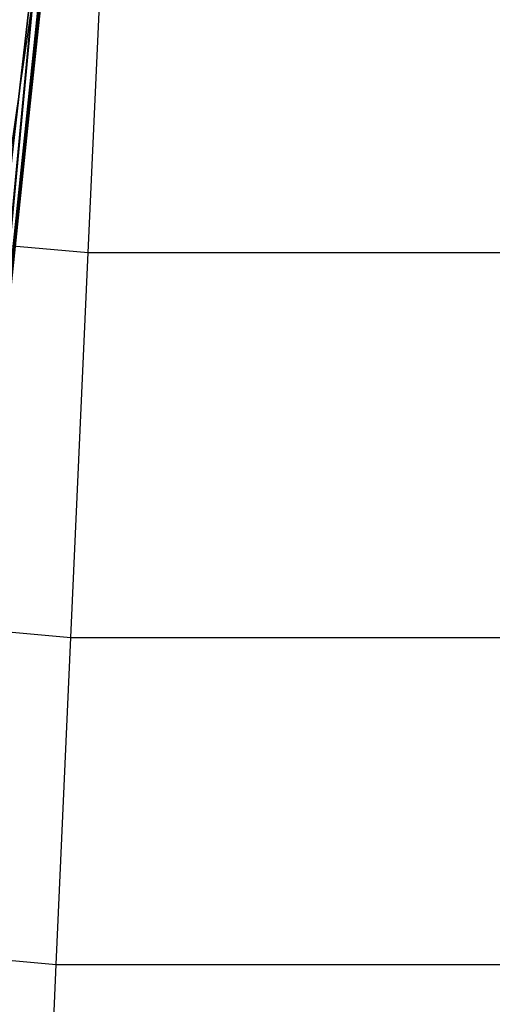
# Model space of a CAD drawing. Extents: x 0.3 to 7.1, y -3.38 to 3.38.
# Tile 124 of 256: x 3.59 to 3.72, y -2.23 to -1.95. Entities that reach past the tile are written whole.
import ezdxf

# ---------------------------------------------------------------- set-up
doc = ezdxf.new("R2010")
doc.units = 0
doc.header["$LTSCALE"] = 2.54
doc.layers.get('0').update_dxf_attribs({"linetype": 'CONTINUOUS'})

# ---------------------------------------------------------------- blocks, each defined once
blk = doc.blocks.new('SINGLES_AVVSTL_STL')
at = {"color": 0}
for p, q in [((3.62208, -1.60063, 20.13144), (3.56809, -2.16955, 19.8057)), ((3.62208, -1.60063, 20.13144), (3.56809, -2.16955, 19.8057)), ((3.56809, -2.16955, 20.88316), (3.62208, -1.60063, 20.55742)), ((3.56809, -2.16955, 20.88316), (3.62208, -1.60063, 20.55742)), ((3.62185, -1.60122, 54.50723), (3.57023, -2.14494, 54.19742)), ((3.62185, -1.60122, 54.50723), (3.57023, -2.14494, 54.19742)), ((3.62605, -1.60879, 54.52325), (3.57023, -2.14494, 54.19742)), ((3.62605, -1.60879, 54.52325), (3.57023, -2.14494, 54.19742)), ((3.62678, -1.61116, 20.15262), (3.56809, -2.16955, 19.8057)), ((3.62678, -1.61116, 20.53625), (3.56809, -2.16955, 20.88316)), ((3.62678, -1.61116, 20.15262), (3.56809, -2.16955, 19.8057)), ((3.62678, -1.61116, 20.53625), (3.56809, -2.16955, 20.88316)), ((3.62704, -1.61522, 54.53752), (3.56828, -2.16347, 54.22159)), ((3.62704, -1.61522, 54.53752), (3.56828, -2.16347, 54.22159)), ((3.62704, -1.61522, 54.53752), (3.57023, -2.14494, 54.19742)), ((3.62704, -1.61522, 54.53752), (3.57023, -2.14494, 54.19742)), ((3.62696, -1.61634, 54.54008), (3.56828, -2.16347, 54.22159)), ((3.62696, -1.61634, 54.54008), (3.56828, -2.16347, 54.22159)), ((3.56828, -2.16347, 54.22159), (3.62681, -1.61745, 54.54262)), ((3.56828, -2.16347, 54.22159), (3.62681, -1.61745, 54.54262)), ((3.62698, -1.61613, 61.42377), (3.57013, -2.14584, 61.11979)), ((3.62698, -1.61613, 61.42377), (3.57013, -2.14584, 61.11979)), ((3.57206, -2.12749, 61.09548), (3.62698, -1.61613, 61.42377)), ((3.57206, -2.12749, 61.09548), (3.62698, -1.61613, 61.42377)), ((3.6257, -1.62138, 20.17442), (3.55928, -2.19816, 19.84305)), ((3.6257, -1.62138, 20.17442), (3.55928, -2.19816, 19.84305)), ((3.55928, -2.19816, 20.84582), (3.6257, -1.62138, 20.51445)), ((3.55928, -2.19816, 20.84582), (3.6257, -1.62138, 20.51445)), ((3.6257, -1.62138, 20.17442), (3.56809, -2.16955, 19.8057)), ((3.6257, -1.62138, 20.51445), (3.56809, -2.16955, 20.88316)), ((3.6257, -1.62138, 20.17442), (3.56809, -2.16955, 19.8057)), ((3.6257, -1.62138, 20.51445), (3.56809, -2.16955, 20.88316)), ((3.56828, -2.16347, 54.22159), (3.6245, -1.62353, 54.5569)), ((3.56828, -2.16347, 54.22159), (3.6245, -1.62353, 54.5569)), ((3.57013, -2.14584, 61.11979), (3.62001, -1.6234, 61.45933)), ((3.57013, -2.14584, 61.11979), (3.62001, -1.6234, 61.45933)), ((3.60592, -2.01244, 4.60862), (3.61163, -1.88522, 4.80027)), ((3.60592, -2.01244, 4.60862), (3.61163, -1.88522, 4.80027)), ((3.55972, -2.14764, 55.29501), (3.59692, -1.89094, 55.07672)), ((3.55972, -2.14764, 55.29501), (3.59692, -1.89094, 55.07672)), ((3.59692, -1.89094, 55.07672), (3.56783, -2.16776, 55.27065)), ((3.59692, -1.89094, 55.07672), (3.56783, -2.16776, 55.27065)), ((3.59526, -1.90682, 55.0507), (3.56586, -2.18653, 55.24666)), ((3.59526, -1.90682, 55.0507), (3.56586, -2.18653, 55.24666)), ((3.42589, -1.99624, 4.60862), (3.60592, -2.01244, 4.60862)), ((3.42589, -1.99624, 4.60862), (3.60592, -2.01244, 4.60862)), ((3.60092, -2.12366, 4.40725), (3.60592, -2.01244, 4.60862)), ((3.60092, -2.12366, 4.40725), (3.60592, -2.01244, 4.60862)), ((3.60592, -2.01244, 4.60862), (3.78668, -2.01244, 4.60862)), ((3.60592, -2.01244, 4.60862), (3.78668, -2.01244, 4.60862)), ((3.41094, -2.10657, 4.40725), (3.60092, -2.12366, 4.40725)), ((3.41094, -2.10657, 4.40725), (3.60092, -2.12366, 4.40725)), ((3.59668, -2.21816, 4.19749), (3.60092, -2.12366, 4.40725)), ((3.59668, -2.21816, 4.19749), (3.60092, -2.12366, 4.40725)), ((3.60092, -2.12366, 4.40725), (3.79167, -2.12366, 4.40725)), ((3.60092, -2.12366, 4.40725), (3.79167, -2.12366, 4.40725)), ((3.39825, -2.2003, 4.19749), (3.59668, -2.21816, 4.19749)), ((3.39825, -2.2003, 4.19749), (3.59668, -2.21816, 4.19749)), ((3.59322, -2.2953, 3.98073), (3.59668, -2.21816, 4.19749)), ((3.59322, -2.2953, 3.98073), (3.59668, -2.21816, 4.19749)), ((3.59668, -2.21816, 4.19749), (3.79592, -2.21816, 4.19749)), ((3.59668, -2.21816, 4.19749), (3.79592, -2.21816, 4.19749))]:
    blk.add_line(p, q, dxfattribs=at)

msp = doc.modelspace()

# ---------------------------------------------------------------- block references
at = {"color": 0}
msp.add_blockref('SINGLES_AVVSTL_STL', (0, 0), dxfattribs=at)

doc.saveas('drawing.dxf')
